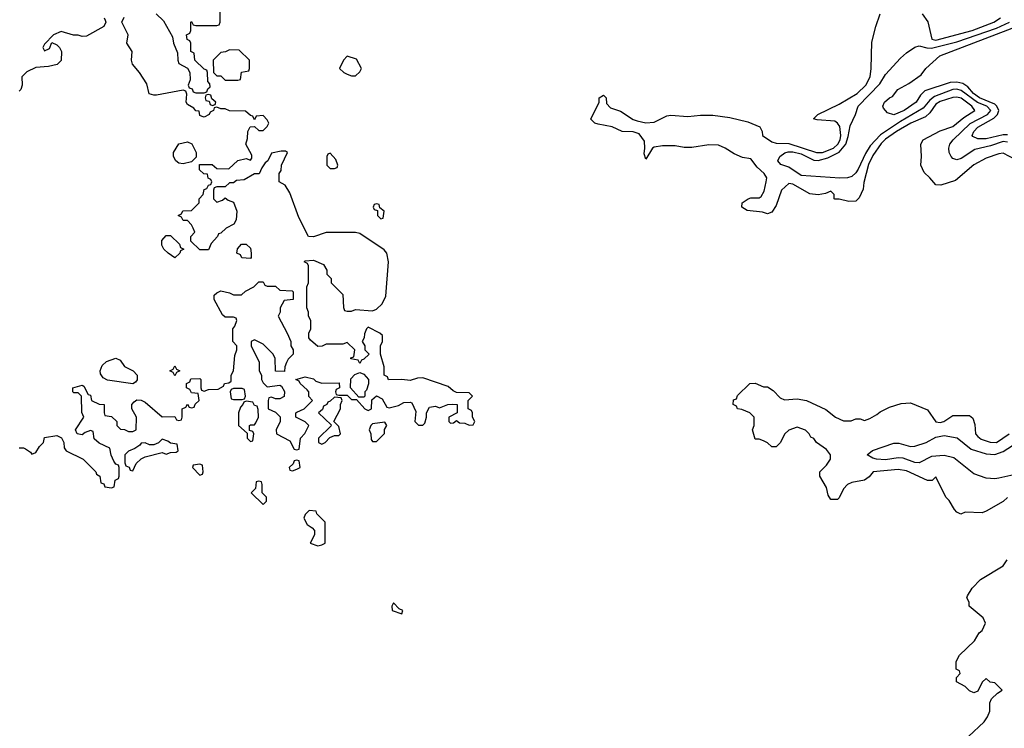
# Model space of a CAD drawing. Header units: inches. Extents: x 2710684 to 2828758, y 857022 to 965663.
# Tile 13 of 256: x 2737733 to 2742416, y 865689 to 869062. Entities that reach past the tile are written whole.
import ezdxf

# ---------------------------------------------------------------- set-up
doc = ezdxf.new("R2010")
doc.units = ezdxf.units.IN
doc.header["$MEASUREMENT"] = 0
doc.layers.add('C7836', color=7, linetype='Continuous')
doc.layers.add('C7846', color=7, linetype='Continuous')

msp = doc.modelspace()

# ---------------------------------------------------------------- linework, layer by layer
at = {"layer": 'C7836', "color": 4, "elevation": 16}
for points in [[(2738382, 869090), (2738416, 869056), (2738459.6, 868979.6), (2738464.7, 868950), (2738483.6, 868903.6), (2738484.7, 868870), (2738490, 868854), (2738531.3, 868831.3), (2738542, 868810), (2738543.6, 868776.4), (2738534, 868750), (2738538, 868738), (2738552.7, 868732.7), (2738558, 868718), (2738570, 868714), (2738610, 868714), (2738622, 868718), (2738627.3, 868732.7), (2738638, 868742), (2738636.4, 868756.4), (2738628, 868768), (2738626, 868810), (2738622, 868822), (2738610, 868826), (2738566, 868870), (2738562, 868902), (2738546, 868910), (2738546, 868950), (2738542, 868962), (2738528.4, 868968.4), (2738526, 868990), (2738542, 868998), (2738546, 869010), (2738546, 869050), (2738550, 869054), (2738558, 869038), (2738570, 869034), (2738670, 869034), (2738682, 869038), (2738686, 869050), (2738686, 869110)], [(2737730, 867024.7), (2737750, 867024.7), (2737759.8, 867019.8), (2737783.6, 867003.6), (2737790, 866994), (2737810, 867002), (2737826, 867030), (2737846, 867050), (2737850, 867074), (2737910, 867082), (2737931.3, 867071.3), (2737942, 867050), (2737943.6, 867023.6), (2737954, 867010), (2738034, 866970), (2738094, 866910), (2738098, 866898), (2738114, 866890), (2738118, 866858), (2738132.7, 866852.7), (2738138, 866838), (2738170, 866834), (2738182, 866838), (2738186, 866870), (2738202, 866878), (2738206, 866890), (2738206, 866930), (2738202, 866942), (2738190, 866946), (2738180.4, 866960.4), (2738168.4, 866988.4), (2738162, 867022), (2738110, 867046), (2738087.3, 867067.3), (2738082, 867102), (2738070, 867106), (2738043.6, 867096.4), (2738030, 867086), (2738006, 867090), (2737998, 867110), (2738038, 867170), (2738028, 867192), (2738026, 867270), (2738010, 867286), (2737990, 867286), (2737986, 867290), (2737986, 867310), (2738030, 867322), (2738036.9, 867316.9), (2738058, 867278), (2738070, 867274), (2738074, 867250), (2738110, 867232), (2738134, 867230), (2738134, 867190), (2738138, 867178), (2738170, 867174), (2738194, 867150), (2738194, 867130), (2738212.7, 867112.7), (2738231.6, 867111.6), (2738250, 867102), (2738270, 867102), (2738286, 867110), (2738288, 867170), (2738266, 867210), (2738266, 867230), (2738276.4, 867243.6), (2738290, 867252), (2738310, 867251.3), (2738330, 867242), (2738410, 867172), (2738470, 867174), (2738478, 867158), (2738490, 867154), (2738502, 867158), (2738506, 867170), (2738506, 867210), (2738522, 867218), (2738530, 867232), (2738538, 867218), (2738550, 867214), (2738562, 867218), (2738567.3, 867232.7), (2738586, 867250), (2738582, 867282), (2738550, 867286), (2738542, 867302), (2738526, 867310), (2738526, 867330), (2738542, 867338), (2738547.3, 867352.7), (2738590, 867354), (2738594, 867350), (2738594, 867310), (2738598, 867298), (2738610, 867294), (2738630, 867302), (2738676.4, 867303.6), (2738702, 867318), (2738706, 867330), (2738727.3, 867332.7), (2738738, 867342), (2738738, 867370), (2738748.7, 867390), (2738756.4, 867463.6), (2738766, 867490), (2738766, 867510), (2738746, 867530), (2738746, 867590), (2738756.4, 867603.6), (2738766, 867630), (2738762, 867642), (2738750, 867646), (2738710, 867646), (2738696.4, 867656.4), (2738658, 867730), (2738658, 867750), (2738670, 867762), (2738690, 867771.3), (2738730, 867762), (2738750, 867752), (2738787.3, 867752.7), (2738806, 867770), (2738846, 867790), (2738870, 867814), (2738890, 867814), (2738898, 867798), (2738910, 867794), (2738950, 867794), (2738970, 867774), (2739028.4, 867771.6), (2739032.7, 867767.3), (2739034, 867730), (2738990, 867726), (2738972, 867690), (2738972, 867670), (2738962, 867650), (2739004.7, 867570), (2739022, 867530), (2739022, 867510), (2739034, 867490), (2739034, 867470), (2739010, 867446), (2739002, 867430), (2738994, 867410), (2738992.7, 867387.3), (2738948.7, 867388.7), (2738948, 867450), (2738938, 867470), (2738890, 867518), (2738850, 867538), (2738834, 867530), (2738834, 867510), (2738871.6, 867431.6), (2738872, 867390), (2738882, 867370), (2738882, 867350), (2738890, 867334), (2738910, 867314), (2738970, 867322), (2738978, 867318), (2738991.6, 867291.6), (2738991, 867269), (2738970, 867258), (2738950, 867258), (2738930, 867266), (2738918, 867262), (2738914, 867250), (2738914, 867210), (2738950, 867194), (2738971.6, 867171.6), (2738972, 867150), (2738952, 867110), (2738954, 867090), (2739016.9, 867056.9), (2739038, 867018), (2739050, 867014), (2739062, 867018), (2739068, 867070), (2739088.4, 867091.6), (2739108, 867130), (2739090, 867148), (2739046, 867170), (2739046, 867190), (2739050, 867194), (2739086, 867210), (2739126, 867250), (2739108, 867268), (2739108, 867290), (2739100.4, 867300.4), (2739066, 867330), (2739062, 867342), (2739046, 867350), (2739090, 867362), (2739130, 867352), (2739141, 867341), (2739170, 867331.3), (2739252.7, 867332.7), (2739254, 867310), (2739238, 867302), (2739234, 867290), (2739238, 867278), (2739250, 867274), (2739290, 867274), (2739310, 867254), (2739334, 867254), (2739374, 867210), (2739390, 867202), (2739406, 867210), (2739407.3, 867252.7), (2739430, 867272), (2739456.9, 867256.9), (2739478, 867218), (2739490, 867214), (2739534.6, 867225.4), (2739560.4, 867239.6), (2739590, 867242), (2739598, 867238), (2739616.9, 867196.9), (2739612, 867150), (2739630, 867132), (2739650, 867132), (2739659, 867141), (2739668, 867170), (2739668, 867190), (2739682, 867218), (2739710, 867222), (2739730, 867214), (2739768.9, 867231.1), (2739790, 867232), (2739814, 867230), (2739814, 867190), (2739774, 867170), (2739774, 867150), (2739782, 867142), (2739796.4, 867143.6), (2739810, 867154), (2739823.6, 867143.6), (2739850, 867142), (2739870, 867132), (2739890, 867134), (2739898, 867150), (2739886, 867170), (2739886, 867190), (2739882, 867202), (2739866, 867210), (2739866, 867250), (2739886, 867270), (2739870, 867286), (2739810, 867288), (2739794.6, 867294.6), (2739770, 867315.3), (2739650, 867357.2), (2739624, 867356), (2739590, 867344), (2739550, 867349), (2739487.3, 867347.3), (2739482, 867362), (2739466, 867370), (2739466, 867410), (2739448, 867470), (2739448, 867510), (2739458, 867530), (2739458, 867558), (2739446, 867570), (2739390, 867598), (2739382, 867590), (2739372.7, 867567.3), (2739371.6, 867548.4), (2739362, 867530), (2739374, 867510), (2739374, 867490), (2739394, 867470), (2739370, 867446), (2739358, 867442), (2739350, 867426), (2739342, 867442), (2739307.3, 867447.3), (2739307.3, 867452.7), (2739322, 867458), (2739326, 867490), (2739290, 867526), (2739270, 867518), (2739190, 867518), (2739171.6, 867508.4), (2739150, 867506), (2739116.4, 867536.4), (2739108.4, 867548.4), (2739108, 867570), (2739118, 867590), (2739118, 867630), (2739106, 867650), (2739106, 867670), (2739098, 867690), (2739098, 867790), (2739106, 867810), (2739106, 867890), (2739102, 867902), (2739086, 867910), (2739090, 867914), (2739130, 867918), (2739176.9, 867896.9), (2739194, 867870), (2739194, 867850), (2739214, 867830), (2739214, 867810), (2739270, 867754), (2739272.7, 867692.7), (2739278, 867678), (2739290, 867674), (2739310, 867674), (2739330, 867682), (2739410, 867676), (2739430, 867684.7), (2739457.2, 867710), (2739474.5, 867745.5), (2739486, 867910), (2739479, 867950), (2739466.6, 867966.6), (2739350, 868044), (2739330, 868048.7), (2739190, 868048.7), (2739130, 868028.7), (2739106, 868030), (2739060.9, 868120.9), (2739018, 868238), (2738994.6, 868274.6), (2738966, 868290), (2738966, 868330), (2738976.4, 868343.6), (2738978, 868370), (2739006, 868430), (2738996.4, 868436.4), (2738976.4, 868436.4), (2738930, 868426), (2738912, 868390), (2738899.6, 868380.4), (2738883.6, 868356.4), (2738871.6, 868328.4), (2738850, 868328), (2738799.6, 868300.4), (2738763.6, 868296.4), (2738750, 868286), (2738730, 868286), (2738710, 868266), (2738670, 868266), (2738658, 868262), (2738654, 868250), (2738654, 868210), (2738670, 868194), (2738696.4, 868203.6), (2738710, 868214), (2738723.6, 868203.6), (2738750, 868194), (2738764.7, 868150), (2738762, 868110), (2738751.1, 868088.9), (2738714, 868070), (2738690, 868046), (2738678, 868042), (2738674, 868030), (2738643.6, 867996.4), (2738630, 867966), (2738590, 867966), (2738547.3, 868007.3), (2738546, 868030), (2738566, 868050), (2738558, 868070), (2738550, 868086), (2738530, 868106), (2738510, 868106), (2738502, 868122), (2738486, 868130), (2738502, 868138), (2738508.4, 868151.6), (2738550, 868154), (2738586, 868190), (2738586, 868210), (2738606, 868230), (2738610, 868254), (2738622, 868258), (2738630, 868274), (2738642, 868278), (2738646, 868290), (2738642, 868302), (2738628.4, 868308.4), (2738626, 868326), (2738608.4, 868328.4), (2738587.3, 868347.3), (2738587.3, 868372.7), (2738647.3, 868372.7), (2738670, 868354), (2738727.3, 868352.7), (2738770, 868391.3), (2738810, 868402), (2738830, 868394), (2738836.4, 868403.6), (2738836.4, 868416.4), (2738808.7, 868470), (2738816.4, 868496.4), (2738818, 868530), (2738828.4, 868551.6), (2738850, 868554), (2738870, 868534), (2738890, 868534), (2738910, 868554), (2738918, 868570), (2738910, 868586), (2738890, 868606), (2738858, 868602), (2738850, 868586), (2738842, 868602), (2738830, 868606), (2738807.3, 868627.3), (2738730, 868628.7), (2738710, 868638), (2738690, 868638), (2738670, 868646), (2738658, 868642), (2738654, 868630), (2738638, 868622), (2738634, 868610), (2738610, 868598), (2738600.4, 868600.4), (2738590, 868606), (2738586, 868626), (2738570, 868628), (2738560.4, 868640.4), (2738530, 868658), (2738524, 868670), (2738527.3, 868707.3), (2738522, 868722), (2738510, 868726), (2738383.1, 868703.1), (2738370, 868702), (2738348.9, 868708.9), (2738336.5, 868756.5), (2738302, 868810), (2738269, 868850), (2738264, 868870), (2738268, 868910), (2738242, 868950), (2738248.7, 868990), (2738218, 869050), (2738230, 869074)], [(2738134, 869070), (2738139.6, 869059.6), (2738142, 869050), (2738132, 869030), (2738050, 868984), (2738030, 868982), (2738010, 868988.7), (2737988.9, 868988.9), (2737930, 869006), (2737894, 868990), (2737850, 868946), (2737842, 868930), (2737850, 868914), (2737874.6, 868925.4), (2737886, 868954), (2737910, 868942), (2737922, 868930), (2737931.1, 868911.1), (2737930, 868868), (2737910.8, 868849.2), (2737870, 868839), (2737810, 868834), (2737766.4, 868813.6), (2737742, 868790), (2737744.7, 868750), (2737738, 868730), (2737730, 868722)]]:
    msp.add_lwpolyline(points, dxfattribs=at)
for points in [[(2738730, 868918), (2738711.6, 868908.4), (2738690, 868906), (2738652, 868870), (2738654, 868810), (2738670, 868794), (2738690, 868794), (2738710, 868774), (2738770, 868774), (2738782, 868778), (2738787.3, 868812.7), (2738822, 868818), (2738826, 868830), (2738826, 868870), (2738776.4, 868916.4)], [(2739290, 868888), (2739272, 868870), (2739254, 868830), (2739274, 868810), (2739290, 868802), (2739310, 868794), (2739330, 868794), (2739350, 868814), (2739358, 868830), (2739334.6, 868874.6)], [(2738630, 868706), (2738618, 868702), (2738614, 868690), (2738618, 868678), (2738634, 868674), (2738638, 868658), (2738650, 868654), (2738662, 868658), (2738666, 868670), (2738646, 868686), (2738642, 868702)], [(2738510, 868375.3), (2738490, 868379), (2738475.3, 868390), (2738464, 868410), (2738464, 868430), (2738489.1, 868470.9), (2738530, 868481), (2738550.7, 868470.7), (2738571.3, 868430), (2738572, 868408), (2738550, 868386)], [(2739210, 868426), (2739198, 868422), (2739194, 868410), (2739194, 868370), (2739210, 868354), (2739230, 868354), (2739242, 868358), (2739246, 868370), (2739236.4, 868396.4)], [(2739430, 868186), (2739418, 868182), (2739414, 868170), (2739418, 868158), (2739434, 868154), (2739434, 868130), (2739450, 868114), (2739462, 868118), (2739466, 868150), (2739446, 868166), (2739442, 868182)], [(2738470, 867928), (2738438, 867950), (2738418, 867970), (2738408.4, 867988.4), (2738408.4, 868011.6), (2738430, 868034), (2738450, 868034), (2738492.7, 867992.7), (2738498, 867978), (2738514, 867970), (2738498, 867962), (2738494, 867950)], [(2738830, 867926), (2738788.4, 867928.4), (2738782, 867942), (2738766, 867950), (2738768.4, 867971.6), (2738787.3, 867992.7), (2738810, 867994), (2738830, 867974), (2738834, 867950), (2738834, 867930)], [(2738270, 867328), (2738150, 867346), (2738130, 867358), (2738116.4, 867376.4), (2738115.3, 867390), (2738124.7, 867415.3), (2738144.7, 867435.3), (2738190, 867451.3), (2738210, 867442), (2738231.6, 867411.6), (2738272, 867390), (2738291.3, 867370), (2738291.6, 867348.4), (2738283.6, 867336.4)], [(2738470, 867366), (2738462, 867382), (2738446, 867390), (2738462, 867398), (2738470, 867414), (2738478, 867398), (2738494, 867390), (2738478, 867382)], [(2739346, 867266), (2739306, 867310), (2739307.3, 867352.7), (2739327.3, 867372.7), (2739350, 867382), (2739370, 867374), (2739392, 867350), (2739391.1, 867328.9), (2739382, 867298), (2739374, 867290), (2739374, 867270), (2739370, 867266)], [(2738790, 867306), (2738750, 867306), (2738738, 867302), (2738734, 867290), (2738738, 867258), (2738750, 867254), (2738790, 867254), (2738802, 867258), (2738806, 867270), (2738802, 867302)], [(2739230, 867266), (2739210, 867246), (2739198, 867242), (2739194, 867230), (2739178, 867222), (2739172.7, 867207.3), (2739154, 867190), (2739214, 867134), (2739212.7, 867127.3), (2739154, 867070), (2739154, 867050), (2739170, 867042), (2739186, 867050), (2739207.3, 867072.7), (2739230, 867082), (2739250, 867082), (2739258, 867090), (2739250, 867126), (2739226, 867150), (2739258, 867210), (2739258, 867230), (2739266, 867250), (2739262, 867262)], [(2738810, 867246), (2738798, 867242), (2738794, 867230), (2738782, 867218), (2738774, 867190), (2738774, 867130), (2738814, 867094), (2738814, 867070), (2738830, 867054), (2738842, 867058), (2738846, 867090), (2738842, 867102), (2738826, 867106), (2738826, 867130), (2738830, 867134), (2738850, 867134), (2738856.4, 867143.6), (2738868, 867170), (2738867.3, 867207.3), (2738862, 867222), (2738850, 867226), (2738842, 867242)], [(2739470, 867146), (2739410, 867138), (2739402, 867130), (2739394, 867110), (2739402, 867090), (2739403.6, 867063.6), (2739410, 867054), (2739430, 867054), (2739467.3, 867092.7), (2739468, 867112), (2739478, 867130)], [(2738410, 867066), (2738392.7, 867047.3), (2738370, 867038), (2738350, 867038), (2738330, 867048), (2738310, 867046), (2738303.6, 867036.4), (2738279.8, 867020.2), (2738250, 867008), (2738232, 866990), (2738232.7, 866952.7), (2738238, 866938), (2738252.7, 866932.7), (2738258, 866918), (2738270, 866914), (2738286, 866950), (2738310, 866972), (2738330, 866982), (2738410, 867002), (2738430, 866994), (2738450, 867002), (2738476.4, 867003.6), (2738486, 867010), (2738482, 867042), (2738450, 867046), (2738436.4, 867056.4)], [(2738590, 866946), (2738558, 866942), (2738554, 866930), (2738590, 866894), (2738602, 866898), (2738606, 866910), (2738602, 866942)], [(2739050, 866966), (2739038, 866962), (2739032.7, 866947.3), (2739014, 866930), (2739018, 866918), (2739030, 866914), (2739050, 866922), (2739066, 866930), (2739062, 866962)], [(2738870, 866866), (2738858, 866862), (2738854, 866830), (2738834, 866810), (2738890, 866754), (2738906, 866770), (2738906, 866790), (2738886, 866810), (2738886, 866850), (2738882, 866862)], [(2739110, 866726), (2739090, 866706), (2739084.7, 866690), (2739099.6, 866659.6), (2739123.6, 866643.6), (2739134, 866630), (2739134, 866610), (2739114, 866570), (2739150, 866558), (2739170, 866562), (2739186, 866570), (2739186, 866670), (2739146, 866710), (2739142, 866722)], [(2739510, 866286), (2739502, 866270), (2739504.7, 866250), (2739550, 866234), (2739555.3, 866250), (2739538, 866258)]]:
    msp.add_lwpolyline(points, close=True, dxfattribs=at)
at = {"layer": 'C7846', "color": 4}
for points, elevation in [([(2742470, 868395.4), (2742410, 868426), (2742390, 868423.7), (2742330, 868402.9), (2742270, 868371.8), (2742184.1, 868295.9), (2742113.6, 868273.6), (2742090, 868275.3), (2742062, 868310), (2742034, 868334), (2742019, 868370), (2742022, 868410), (2742019, 868470), (2742029.2, 868490), (2742110, 868533.4), (2742170, 868553), (2742223.6, 868596.4), (2742275.1, 868630), (2742261.6, 868650), (2742210, 868687.8), (2742190, 868693.3), (2742170, 868692.1), (2742110, 868671.9), (2742090, 868659.7), (2742060.8, 868619.2), (2742040.5, 868599.5), (2741970.7, 868570), (2741903.1, 868530), (2741850, 868493.1), (2741830, 868472.4), (2741790, 868415.1), (2741770, 868372.3), (2741747.3, 868287.3), (2741744.7, 868255.3), (2741725.4, 868214.6), (2741710, 868198), (2741676.4, 868196.4), (2741630, 868208), (2741610, 868208), (2741606, 868210), (2741606, 868230), (2741590, 868246), (2741564.7, 868235.3), (2741530, 868228.7), (2741490, 868232.7), (2741410, 868278.7), (2741390, 868282), (2741356.3, 868250), (2741330, 868178), (2741310, 868146), (2741290, 868138), (2741266, 868146), (2741193.2, 868153.2), (2741168, 868170), (2741168.7, 868190), (2741198, 868210), (2741210, 868214.8), (2741250, 868214.8), (2741259.5, 868220.5), (2741273.8, 868246.2), (2741283.7, 868290), (2741286, 868310), (2741272.7, 868330), (2741240.4, 868360.4), (2741210, 868399.3), (2741170, 868406), (2741130, 868422.7), (2741088.7, 868450), (2741056, 868464), (2741010, 868466), (2740930, 868453.2), (2740893.6, 868453.6), (2740850, 868461.2), (2740790, 868461.2), (2740750, 868455.3), (2740742, 868450), (2740710, 868398), (2740702.7, 868422.7), (2740706.6, 868450), (2740703.7, 868483.7), (2740678.7, 868518.7), (2740650, 868527.6), (2740598, 868530), (2740550, 868552.7), (2740484.1, 868564.1), (2740468, 868570), (2740449.1, 868589.1), (2740488.7, 868670), (2740489.3, 868690.7), (2740510, 868702), (2740522, 868690), (2740523.6, 868663.6), (2740542, 868642), (2740590, 868626.8), (2740650, 868586.8), (2740670, 868581), (2740710.9, 868570.9), (2740750, 868574), (2740810, 868604), (2740830, 868607.7), (2740910, 868600.4), (2740970, 868606.7), (2741030, 868607), (2741110, 868595.8), (2741196, 868576), (2741252.5, 868552.5), (2741264, 868530), (2741264.9, 868510), (2741310, 868480.3), (2741330, 868474.9), (2741390, 868472.9), (2741522.8, 868430), (2741550.3, 868430.3), (2741603.6, 868450), (2741624, 868470), (2741634.6, 868490), (2741637.6, 868510), (2741633.3, 868553.3), (2741622.7, 868570), (2741610, 868578.4), (2741524.8, 868584.8), (2741508, 868590), (2741528.7, 868610), (2741630, 868659.5), (2741715.1, 868710), (2741756.9, 868750), (2741777.6, 868790), (2741782.7, 868830), (2741785.6, 868954.4), (2741804, 869030), (2741825.2, 869090)], 12), ([(2742024.4, 869090), (2742051.6, 869051.6), (2742070.8, 868970), (2742090, 868965), (2742262.7, 869010), (2742366, 869050), (2742397, 869070)], 12), ([(2742430, 868479.3), (2742410, 868482), (2742350, 868461.2), (2742275.3, 868444.7), (2742210, 868401.6), (2742190, 868394.5), (2742170, 868401.2), (2742162.7, 868410), (2742154, 868430), (2742151.8, 868450), (2742156.2, 868470), (2742171.6, 868490), (2742253, 868567.1), (2742336.4, 868610), (2742350.8, 868630), (2742332.6, 868650), (2742288, 868668), (2742210, 868725.2), (2742190, 868730.6), (2742170, 868729.8), (2742083.5, 868696.5), (2742061.3, 868678.7), (2742030, 868640.4), (2741921.9, 868578.1), (2741826.8, 868513.2), (2741778.1, 868461.9), (2741755.3, 868424.7), (2741720.2, 868350), (2741710, 868333.6), (2741690, 868316.3), (2741670, 868309.7), (2741632.6, 868307.4), (2741450, 868319.6), (2741390, 868359.7), (2741352.9, 868372.9), (2741338, 868390), (2741348.7, 868410), (2741371.1, 868428.9), (2741387, 868433), (2741410, 868432.6), (2741450, 868422.7), (2741510, 868393.4), (2741530, 868392), (2741575.9, 868404.1), (2741630, 868431.1), (2741661.5, 868470), (2741673.7, 868506.3), (2741682.5, 868557.5), (2741708.2, 868610), (2741720.7, 868650), (2741823.8, 868756.2), (2741850, 868800.5), (2741921.7, 868878.3), (2741950, 868904.9), (2741990, 868931.3), (2742010, 868938), (2742047.4, 868927.4), (2742070, 868926), (2742190, 868956.1), (2742378.3, 869021.7), (2742439.7, 869050)], 8), ([(2742430, 868514.4), (2742410, 868513.6), (2742330, 868494.5), (2742290, 868494.7), (2742265.3, 868505.3), (2742262.9, 868510), (2742270, 868530.3), (2742290, 868550.2), (2742366.3, 868593.7), (2742383.1, 868610), (2742389.8, 868630), (2742380.3, 868650), (2742370, 868659.8), (2742296.9, 868690), (2742268.9, 868710), (2742241.8, 868741.8), (2742218, 868758), (2742190, 868764.5), (2742157.4, 868762.6), (2742037.3, 868722.7), (2742017.6, 868702.4), (2741997.1, 868670), (2741938.8, 868630), (2741890, 868609.6), (2741859.3, 868619.3), (2741840.9, 868640.9), (2741837.2, 868650), (2741845.2, 868670), (2741870, 868690.6), (2741883.7, 868696.3), (2741909.2, 868730), (2741962, 868758), (2742020.4, 868799.6), (2742042, 868830), (2742109.4, 868890), (2742486.3, 869033.7)], 4), ([(2742430, 866788), (2742410, 866768), (2742330, 866722), (2742310, 866715.3), (2742230, 866718), (2742208.9, 866708.9), (2742190, 866718), (2742178, 866730), (2742153.6, 866773.6), (2742138, 866790), (2742090, 866886), (2742072, 866868), (2742050, 866868), (2741950, 866914.3), (2741910, 866920.5), (2741792, 866910), (2741773.4, 866886.6), (2741750.6, 866869.4), (2741690, 866859), (2741670, 866849), (2741650, 866828.7), (2741630, 866786), (2741622, 866778), (2741590, 866778), (2741578, 866798), (2741570, 866835.3), (2741538, 866890), (2741538, 866910), (2741570, 866941), (2741589.2, 866970), (2741589.2, 866990), (2741570, 867016), (2741522, 867050), (2741510, 867068), (2741495.3, 867075.3), (2741488, 867090), (2741470, 867108), (2741430, 867122), (2741390, 867108), (2741372, 867090), (2741350, 867048), (2741330, 867028.7), (2741310, 867028.7), (2741290, 867048), (2741270, 867058), (2741250, 867066), (2741230, 867066), (2741218, 867110), (2741226, 867130), (2741226, 867170), (2741206, 867190), (2741167.3, 867207.3), (2741146, 867210), (2741142, 867222), (2741126, 867230), (2741127.3, 867252.7), (2741142, 867258), (2741147.3, 867272.7), (2741206, 867330), (2741230, 867332), (2741270, 867314), (2741290, 867314), (2741316.9, 867296.9), (2741350, 867262), (2741370, 867252), (2741430, 867258), (2741474, 867250), (2741566, 867206), (2741612, 867170), (2741650, 867152), (2741687.3, 867152.7), (2741710, 867162), (2741730, 867162), (2741750, 867154), (2741776.4, 867163.6), (2741810, 867182), (2741824.7, 867195.3), (2741870, 867218), (2741924.7, 867235.3), (2741970, 867238), (2742050, 867204.7), (2742090, 867147.7), (2742110, 867144.9), (2742128, 867150), (2742170, 867178), (2742250, 867178), (2742266, 867166), (2742275.3, 867135.3), (2742278, 867090), (2742290, 867078), (2742305.8, 867065.8), (2742348.9, 867051.1), (2742378, 867050), (2742439, 867090)], 12), ([(2742590, 866924.7), (2742390, 866879.8), (2742370, 866876.4), (2742330, 866879.7), (2742270, 866900.5), (2742175.7, 866975.7), (2742130, 866987.2), (2742070, 866982.2), (2742010, 866952), (2741990, 866954.5), (2741935.3, 866975.3), (2741910, 866976.2), (2741850, 866967.6), (2741808, 866970), (2741790, 866974.5), (2741764, 866990), (2741788.4, 867011.6), (2741890, 867046.8), (2741913.2, 867046.8), (2741970, 867030.5), (2741990, 867032.7), (2742044, 867050), (2742090, 867074.9), (2742130, 867083.1), (2742191.2, 867071.2), (2742257.2, 867017.2), (2742330, 866995.5), (2742370, 866993), (2742410, 867007.2), (2742530, 867083.6)], 8), ([(2742246, 865650), (2742320.4, 865719.6), (2742336.4, 865743.6), (2742346, 865770), (2742346, 865810), (2742355.3, 865830), (2742383.1, 865856.9), (2742406, 865870), (2742370, 865906), (2742348.7, 865908.7), (2742330, 865926), (2742310, 865908), (2742290, 865866), (2742270, 865858), (2742250, 865868), (2742230, 865888), (2742188, 865910), (2742188.4, 865931.6), (2742206, 865950), (2742202, 865962), (2742186, 865970), (2742187.3, 866007.3), (2742203.1, 866036.9), (2742274.6, 866105.4), (2742296.4, 866143.6), (2742310, 866154), (2742326, 866190), (2742314.6, 866214.6), (2742248, 866270), (2742248, 866290), (2742238, 866310), (2742240.4, 866319.6), (2742263.1, 866356.9), (2742303.1, 866396.9), (2742410, 866462), (2742428.9, 866491.1)], 12)]:
    msp.add_lwpolyline(points, dxfattribs=dict(at, elevation=elevation))

doc.saveas('drawing.dxf')
